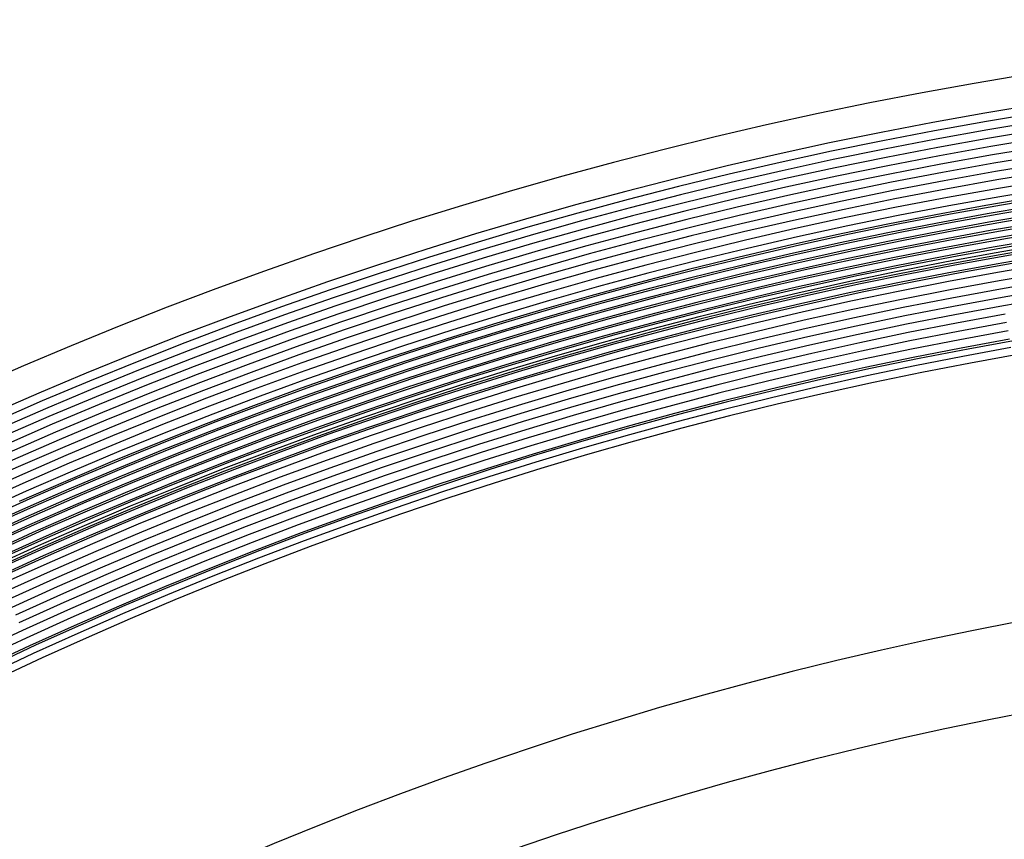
# Model space of a CAD drawing. Header units: millimetres. Extents: x -232 to 232, y -232 to 232.
# Tile 52 of 66: x -75 to -31, y 154 to 190. Entities that reach past the tile are written whole.
import ezdxf

# ---------------------------------------------------------------- set-up
doc = ezdxf.new("R2010")
doc.units = ezdxf.units.MM
doc.layers.add('HIDDEN', color=7, linetype='Continuous')
doc.layers.add('THICK', color=7, linetype='Continuous')

msp = doc.modelspace()

# ---------------------------------------------------------------- linework, layer by layer
at = {"layer": 'HIDDEN'}
for p, q in [((-30.098, 182.155), (-32.305, 181.777)), ((-32.305, 181.777), (-34.507, 181.372)), ((-30.036, 181.785), (-32.239, 181.408)), ((-34.507, 181.372), (-36.705, 180.94)), ((-32.239, 181.408), (-34.437, 181.003)), ((-32.174, 181.038), (-34.367, 180.635)), ((-29.975, 181.415), (-32.174, 181.038)), ((-29.914, 181.045), (-32.108, 180.669)), ((-36.705, 180.94), (-38.897, 180.481)), ((-34.437, 181.003), (-36.63, 180.572)), ((-34.367, 180.635), (-36.556, 180.205)), ((-32.108, 180.669), (-34.297, 180.266)), ((-29.853, 180.675), (-32.042, 180.3)), ((-38.897, 180.481), (-41.083, 179.996)), ((-36.63, 180.572), (-38.818, 180.115)), ((-36.556, 180.205), (-38.739, 179.748)), ((-34.297, 180.266), (-36.481, 179.837)), ((-32.042, 180.3), (-34.227, 179.898)), ((-29.792, 180.305), (-31.977, 179.931)), ((-41.083, 179.996), (-43.263, 179.485)), ((-38.818, 180.115), (-40.999, 179.63)), ((-38.739, 179.748), (-40.916, 179.265)), ((-36.481, 179.837), (-38.66, 179.381)), ((-34.227, 179.898), (-36.406, 179.47)), ((-31.977, 179.931), (-34.157, 179.53)), ((-29.731, 179.935), (-31.911, 179.561)), ((-43.263, 179.485), (-45.437, 178.947)), ((-40.999, 179.63), (-43.175, 179.12)), ((-38.66, 179.381), (-40.833, 178.899)), ((-36.406, 179.47), (-38.581, 179.015)), ((-34.157, 179.53), (-36.332, 179.102)), ((-31.911, 179.561), (-34.087, 179.161)), ((-29.67, 179.565), (-31.846, 179.192)), ((-45.437, 178.947), (-47.604, 178.382)), ((-43.175, 179.12), (-45.345, 178.583)), ((-40.916, 179.265), (-43.087, 178.755)), ((-40.833, 178.899), (-43, 178.391)), ((-38.581, 179.015), (-40.749, 178.534)), ((-36.332, 179.102), (-38.502, 178.648)), ((-34.087, 179.161), (-36.257, 178.735)), ((-31.846, 179.192), (-34.017, 178.793)), ((-29.609, 179.195), (-31.78, 178.823)), ((-45.345, 178.583), (-47.507, 178.02)), ((-43.087, 178.755), (-45.252, 178.22)), ((-40.749, 178.534), (-42.912, 178.026)), ((-38.502, 178.648), (-40.666, 178.168)), ((-36.257, 178.735), (-38.423, 178.282)), ((-34.017, 178.793), (-36.183, 178.367)), ((-33.947, 178.424), (-36.108, 178)), ((-31.78, 178.823), (-33.947, 178.424)), ((-31.714, 178.454), (-33.876, 178.056)), ((-29.547, 178.825), (-31.714, 178.454)), ((-29.486, 178.455), (-31.649, 178.085)), ((-47.604, 178.382), (-49.764, 177.792)), ((-47.507, 178.02), (-49.663, 177.431)), ((-45.252, 178.22), (-47.411, 177.658)), ((-43, 178.391), (-45.16, 177.856)), ((-42.912, 178.026), (-45.068, 177.493)), ((-40.666, 178.168), (-42.824, 177.662)), ((-38.423, 178.282), (-40.582, 177.802)), ((-36.183, 178.367), (-38.344, 177.915)), ((-36.108, 178), (-38.265, 177.548)), ((-33.876, 178.056), (-36.034, 177.632)), ((-31.649, 178.085), (-33.806, 177.688)), ((-29.425, 178.085), (-31.583, 177.715)), ((-49.764, 177.792), (-51.917, 177.175)), ((-47.411, 177.658), (-49.562, 177.069)), ((-45.16, 177.856), (-47.314, 177.295)), ((-42.824, 177.662), (-44.976, 177.129)), ((-40.582, 177.802), (-42.736, 177.297)), ((-38.344, 177.915), (-40.499, 177.437)), ((-38.265, 177.548), (-40.415, 177.071)), ((-36.034, 177.632), (-38.186, 177.182)), ((-33.806, 177.688), (-35.959, 177.265)), ((-31.583, 177.715), (-33.736, 177.319)), ((-29.364, 177.715), (-31.517, 177.346)), ((-51.917, 177.175), (-54.062, 176.532)), ((-49.663, 177.431), (-51.812, 176.815)), ((-47.314, 177.295), (-49.461, 176.708)), ((-45.068, 177.493), (-47.217, 176.933)), ((-44.976, 177.129), (-47.121, 176.571)), ((-42.736, 177.297), (-44.883, 176.766)), ((-40.499, 177.437), (-42.648, 176.933)), ((-38.186, 177.182), (-40.332, 176.706)), ((-35.959, 177.265), (-38.107, 176.815)), ((-33.736, 177.319), (-35.885, 176.897)), ((-31.517, 177.346), (-33.666, 176.951)), ((-51.812, 176.815), (-53.953, 176.174)), ((-49.562, 177.069), (-51.706, 176.455)), ((-49.461, 176.708), (-51.601, 176.095)), ((-47.217, 176.933), (-49.36, 176.347)), ((-44.883, 176.766), (-47.024, 176.208)), ((-42.648, 176.933), (-44.791, 176.402)), ((-40.415, 177.071), (-42.56, 176.568)), ((-40.332, 176.706), (-42.472, 176.203)), ((-38.107, 176.815), (-40.248, 176.34)), ((-35.885, 176.897), (-38.028, 176.449)), ((-33.666, 176.951), (-35.81, 176.529)), ((-31.452, 176.977), (-33.596, 176.582)), ((-54.062, 176.532), (-56.2, 175.864)), ((-51.706, 176.455), (-53.843, 175.815)), ((-49.36, 176.347), (-51.495, 175.736)), ((-47.121, 176.571), (-49.259, 175.986)), ((-44.791, 176.402), (-46.927, 175.846)), ((-42.56, 176.568), (-44.699, 176.039)), ((-40.248, 176.34), (-42.384, 175.839)), ((-38.028, 176.449), (-40.165, 175.974)), ((-35.81, 176.529), (-37.949, 176.082)), ((-33.596, 176.582), (-35.735, 176.162)), ((-31.386, 176.608), (-33.526, 176.214)), ((-31.321, 176.239), (-33.456, 175.846)), ((-56.2, 175.864), (-58.329, 175.169)), ((-53.953, 176.174), (-56.086, 175.506)), ((-53.843, 175.815), (-55.971, 175.149)), ((-51.601, 176.095), (-53.733, 175.457)), ((-49.259, 175.986), (-51.39, 175.376)), ((-47.024, 176.208), (-49.158, 175.625)), ((-46.927, 175.846), (-49.057, 175.264)), ((-44.699, 176.039), (-46.831, 175.484)), ((-42.472, 176.203), (-44.606, 175.675)), ((-42.384, 175.839), (-44.514, 175.312)), ((-40.165, 175.974), (-42.297, 175.474)), ((-37.949, 176.082), (-40.082, 175.609)), ((-35.735, 176.162), (-37.87, 175.716)), ((-33.526, 176.214), (-35.661, 175.794)), ((-33.456, 175.846), (-35.586, 175.427)), ((-31.255, 175.869), (-33.386, 175.477)), ((-56.086, 175.506), (-58.21, 174.813)), ((-53.733, 175.457), (-55.857, 174.792)), ((-51.495, 175.736), (-53.623, 175.098)), ((-51.39, 175.376), (-53.513, 174.739)), ((-49.158, 175.625), (-51.284, 175.016)), ((-46.831, 175.484), (-48.956, 174.903)), ((-44.606, 175.675), (-46.734, 175.121)), ((-42.297, 175.474), (-44.422, 174.948)), ((-40.082, 175.609), (-42.209, 175.11)), ((-37.87, 175.716), (-39.998, 175.243)), ((-35.661, 175.794), (-37.791, 175.349)), ((-35.586, 175.427), (-37.712, 174.982)), ((-33.386, 175.477), (-35.512, 175.059)), ((-31.189, 175.5), (-33.316, 175.109)), ((-58.329, 175.169), (-60.449, 174.449)), ((-55.971, 175.149), (-58.092, 174.457)), ((-53.623, 175.098), (-55.743, 174.435)), ((-51.284, 175.016), (-53.404, 174.381)), ((-49.057, 175.264), (-51.179, 174.656)), ((-46.734, 175.121), (-48.855, 174.542)), ((-44.514, 175.312), (-46.637, 174.759)), ((-44.422, 174.948), (-46.541, 174.397)), ((-42.209, 175.11), (-44.33, 174.585)), ((-39.998, 175.243), (-42.121, 174.745)), ((-37.791, 175.349), (-39.915, 174.878)), ((-37.712, 174.982), (-39.831, 174.512)), ((-35.512, 175.059), (-37.633, 174.616)), ((-33.316, 175.109), (-35.437, 174.692)), ((-58.21, 174.813), (-60.326, 174.094)), ((-55.857, 174.792), (-57.973, 174.102)), ((-53.513, 174.739), (-55.629, 174.078)), ((-51.179, 174.656), (-53.294, 174.022)), ((-48.956, 174.903), (-51.074, 174.296)), ((-48.855, 174.542), (-50.968, 173.936)), ((-46.637, 174.759), (-48.754, 174.181)), ((-44.33, 174.585), (-46.444, 174.034)), ((-42.121, 174.745), (-44.237, 174.221)), ((-39.915, 174.878), (-42.033, 174.381)), ((-39.831, 174.512), (-41.945, 174.016)), ((-37.633, 174.616), (-39.748, 174.146)), ((-35.437, 174.692), (-37.554, 174.249)), ((-60.449, 174.449), (-62.561, 173.703)), ((-60.326, 174.094), (-62.433, 173.35)), ((-58.092, 174.457), (-60.203, 173.74)), ((-57.973, 174.102), (-60.081, 173.386)), ((-55.743, 174.435), (-57.855, 173.746)), ((-55.629, 174.078), (-57.736, 173.39)), ((-53.404, 174.381), (-55.515, 173.72)), ((-51.074, 174.296), (-53.184, 173.664)), ((-48.754, 174.181), (-50.863, 173.576)), ((-46.541, 174.397), (-48.652, 173.819)), ((-44.237, 174.221), (-46.347, 173.672)), ((-42.033, 174.381), (-44.145, 173.858)), ((-39.748, 174.146), (-41.857, 173.652)), ((-37.554, 174.249), (-39.664, 173.781)), ((-62.561, 173.703), (-64.663, 172.931)), ((-60.203, 173.74), (-62.306, 172.997)), ((-57.855, 173.746), (-59.958, 173.031)), ((-55.515, 173.72), (-57.618, 173.034)), ((-53.294, 174.022), (-55.401, 173.363)), ((-53.184, 173.664), (-55.286, 173.006)), ((-50.968, 173.936), (-53.074, 173.305)), ((-48.652, 173.819), (-50.757, 173.216)), ((-46.444, 174.034), (-48.551, 173.458)), ((-46.347, 173.672), (-48.45, 173.097)), ((-44.145, 173.858), (-46.251, 173.31)), ((-41.945, 174.016), (-44.053, 173.495)), ((-41.857, 173.652), (-43.96, 173.131)), ((-39.664, 173.781), (-41.769, 173.287)), ((-62.433, 173.35), (-64.532, 172.58)), ((-60.081, 173.386), (-62.179, 172.644)), ((-57.736, 173.39), (-59.835, 172.677)), ((-55.401, 173.363), (-57.499, 172.678)), ((-53.074, 173.305), (-55.172, 172.649)), ((-50.863, 173.576), (-52.964, 172.947)), ((-50.757, 173.216), (-52.855, 172.588)), ((-48.551, 173.458), (-50.652, 172.857)), ((-46.251, 173.31), (-48.349, 172.736)), ((-44.053, 173.495), (-46.154, 172.947)), ((-41.769, 173.287), (-43.868, 172.768)), ((-64.663, 172.931), (-66.756, 172.134)), ((-62.306, 172.997), (-64.4, 172.228)), ((-59.958, 173.031), (-62.052, 172.291)), ((-57.618, 173.034), (-59.712, 172.323)), ((-55.286, 173.006), (-57.381, 172.323)), ((-52.964, 172.947), (-55.058, 172.292)), ((-50.652, 172.857), (-52.745, 172.23)), ((-48.45, 173.097), (-50.546, 172.497)), ((-46.154, 172.947), (-48.248, 172.375)), ((-43.96, 173.131), (-46.057, 172.585)), ((-43.868, 172.768), (-45.96, 172.223)), ((-64.532, 172.58), (-66.62, 171.784)), ((-62.179, 172.644), (-64.269, 171.877)), ((-59.835, 172.677), (-61.925, 171.938)), ((-59.712, 172.323), (-61.798, 171.586)), ((-57.499, 172.678), (-59.59, 171.968)), ((-57.381, 172.323), (-59.467, 171.614)), ((-55.172, 172.649), (-57.262, 171.967)), ((-52.855, 172.588), (-54.944, 171.934)), ((-50.546, 172.497), (-52.635, 171.871)), ((-48.349, 172.736), (-50.441, 172.137)), ((-48.248, 172.375), (-50.335, 171.777)), ((-46.057, 172.585), (-48.147, 172.014)), ((-66.756, 172.134), (-68.839, 171.312)), ((-64.4, 172.228), (-66.484, 171.435)), ((-62.052, 172.291), (-64.138, 171.526)), ((-61.925, 171.938), (-64.006, 171.175)), ((-59.59, 171.968), (-61.671, 171.233)), ((-57.262, 171.967), (-59.344, 171.26)), ((-55.058, 172.292), (-57.144, 171.611)), ((-54.944, 171.934), (-57.025, 171.255)), ((-52.745, 172.23), (-54.83, 171.577)), ((-50.441, 172.137), (-52.525, 171.512)), ((-48.147, 172.014), (-50.23, 171.417)), ((-45.96, 172.223), (-48.046, 171.653)), ((-66.62, 171.784), (-68.699, 170.964)), ((-64.269, 171.877), (-66.349, 171.085)), ((-64.138, 171.526), (-66.213, 170.735)), ((-61.798, 171.586), (-63.875, 170.823)), ((-59.467, 171.614), (-61.544, 170.88)), ((-57.144, 171.611), (-59.221, 170.905)), ((-54.83, 171.577), (-56.907, 170.899)), ((-52.635, 171.871), (-54.716, 171.22)), ((-52.525, 171.512), (-54.602, 170.863)), ((-50.335, 171.777), (-52.415, 171.154)), ((-48.046, 171.653), (-50.125, 171.057)), ((-68.839, 171.312), (-70.911, 170.464)), ((-66.484, 171.435), (-68.559, 170.616)), ((-66.349, 171.085), (-68.419, 170.268)), ((-64.006, 171.175), (-66.078, 170.386)), ((-61.671, 171.233), (-63.743, 170.472)), ((-59.344, 171.26), (-61.417, 170.527)), ((-57.025, 171.255), (-59.098, 170.551)), ((-54.716, 171.22), (-56.788, 170.544)), ((-52.415, 171.154), (-54.487, 170.505)), ((-50.23, 171.417), (-52.305, 170.795)), ((-50.125, 171.057), (-52.196, 170.437)), ((-68.699, 170.964), (-70.767, 170.118)), ((-68.559, 170.616), (-70.623, 169.771)), ((-66.213, 170.735), (-68.279, 169.92)), ((-63.875, 170.823), (-65.942, 170.036)), ((-61.544, 170.88), (-63.612, 170.121)), ((-59.221, 170.905), (-61.29, 170.174)), ((-56.907, 170.899), (-58.976, 170.197)), ((-54.602, 170.863), (-56.67, 170.188)), ((-52.305, 170.795), (-54.373, 170.148)), ((-70.911, 170.464), (-72.974, 169.591)), ((-68.419, 170.268), (-70.479, 169.425)), ((-66.078, 170.386), (-68.14, 169.572)), ((-63.743, 170.472), (-65.807, 169.686)), ((-61.417, 170.527), (-63.481, 169.77)), ((-61.29, 170.174), (-63.349, 169.418)), ((-59.098, 170.551), (-61.163, 169.822)), ((-58.976, 170.197), (-61.036, 169.469)), ((-56.788, 170.544), (-58.853, 169.842)), ((-56.67, 170.188), (-58.73, 169.488)), ((-54.487, 170.505), (-56.552, 169.832)), ((-54.373, 170.148), (-56.433, 169.476)), ((-52.196, 170.437), (-54.259, 169.791)), ((-70.767, 170.118), (-72.826, 169.247)), ((-70.623, 169.771), (-72.677, 168.902)), ((-68.279, 169.92), (-70.335, 169.079)), ((-65.942, 170.036), (-68, 169.224)), ((-63.612, 170.121), (-65.671, 169.337)), ((-63.481, 169.77), (-65.535, 168.987)), ((-61.163, 169.822), (-63.218, 169.067)), ((-58.853, 169.842), (-60.909, 169.116)), ((-56.552, 169.832), (-58.607, 169.134)), ((-54.259, 169.791), (-56.315, 169.12)), ((-72.974, 169.591), (-75.026, 168.694)), ((-70.479, 169.425), (-72.529, 168.558)), ((-68.14, 169.572), (-70.191, 168.733)), ((-65.807, 169.686), (-67.86, 168.876)), ((-65.671, 169.337), (-67.72, 168.528)), ((-63.349, 169.418), (-65.4, 168.638)), ((-61.036, 169.469), (-63.087, 168.716)), ((-58.73, 169.488), (-60.782, 168.763)), ((-56.433, 169.476), (-58.485, 168.779)), ((-72.826, 169.247), (-74.873, 168.351)), ((-72.677, 168.902), (-74.721, 168.008)), ((-70.335, 169.079), (-72.381, 168.213)), ((-68, 169.224), (-70.047, 168.387)), ((-67.86, 168.876), (-69.903, 168.04)), ((-65.535, 168.987), (-67.58, 168.18)), ((-63.218, 169.067), (-65.264, 168.288)), ((-60.909, 169.116), (-62.955, 168.365)), ((-58.607, 169.134), (-60.655, 168.41)), ((-56.315, 169.12), (-58.362, 168.425)), ((-72.529, 168.558), (-74.568, 167.666)), ((-70.191, 168.733), (-72.233, 167.869)), ((-67.72, 168.528), (-69.759, 167.694)), ((-65.4, 168.638), (-67.44, 167.832)), ((-63.087, 168.716), (-65.129, 167.938)), ((-60.782, 168.763), (-62.824, 168.013)), ((-60.655, 168.41), (-62.693, 167.662)), ((-58.485, 168.779), (-60.527, 168.057)), ((-58.362, 168.425), (-60.4, 167.705)), ((-74.873, 168.351), (-76.91, 167.43)), ((-74.721, 168.008), (-76.753, 167.09)), ((-72.381, 168.213), (-74.416, 167.323)), ((-70.047, 168.387), (-72.085, 167.524)), ((-69.903, 168.04), (-71.936, 167.18)), ((-67.58, 168.18), (-69.615, 167.348)), ((-65.264, 168.288), (-67.301, 167.484)), ((-62.955, 168.365), (-64.993, 167.589)), ((-62.824, 168.013), (-64.857, 167.239)), ((-60.527, 168.057), (-62.561, 167.311)), ((-74.568, 167.666), (-76.597, 166.749)), ((-72.233, 167.869), (-74.264, 166.98)), ((-69.759, 167.694), (-71.788, 166.836)), ((-67.44, 167.832), (-69.471, 167.002)), ((-65.129, 167.938), (-67.161, 167.136)), ((-64.993, 167.589), (-67.021, 166.788)), ((-62.693, 167.662), (-64.722, 166.889)), ((-60.4, 167.705), (-62.43, 166.96)), ((-74.416, 167.323), (-76.44, 166.408)), ((-72.085, 167.524), (-74.111, 166.638)), ((-71.936, 167.18), (-73.959, 166.295)), ((-69.615, 167.348), (-71.64, 166.491)), ((-67.301, 167.484), (-69.327, 166.655)), ((-67.161, 167.136), (-69.183, 166.309)), ((-64.857, 167.239), (-66.881, 166.44)), ((-62.561, 167.311), (-64.586, 166.54)), ((-74.264, 166.98), (-76.284, 166.067)), ((-71.788, 166.836), (-73.806, 165.953)), ((-69.471, 167.002), (-71.492, 166.147)), ((-67.021, 166.788), (-69.039, 165.963)), ((-64.722, 166.889), (-66.741, 166.092)), ((-62.43, 166.96), (-64.451, 166.19)), ((-74.111, 166.638), (-76.127, 165.727)), ((-73.959, 166.295), (-75.97, 165.386)), ((-71.64, 166.491), (-73.654, 165.61)), ((-69.327, 166.655), (-71.343, 165.802)), ((-69.183, 166.309), (-71.195, 165.458)), ((-66.881, 166.44), (-68.895, 165.617)), ((-64.586, 166.54), (-66.601, 165.744)), ((-73.806, 165.953), (-75.814, 165.045)), ((-71.492, 166.147), (-73.502, 165.267)), ((-71.343, 165.802), (-73.349, 164.925)), ((-69.039, 165.963), (-71.047, 165.113)), ((-66.741, 166.092), (-68.751, 165.27)), ((-64.451, 166.19), (-66.462, 165.396)), ((-73.654, 165.61), (-75.657, 164.704)), ((-71.195, 165.458), (-73.197, 164.582)), ((-68.895, 165.617), (-70.899, 164.769)), ((-66.601, 165.744), (-68.607, 164.924)), ((-66.462, 165.396), (-68.463, 164.578)), ((-73.502, 165.267), (-75.501, 164.364)), ((-73.349, 164.925), (-75.344, 164.023)), ((-71.047, 165.113), (-73.045, 164.239)), ((-68.751, 165.27), (-70.751, 164.424)), ((-68.607, 164.924), (-70.602, 164.08)), ((-73.197, 164.582), (-75.188, 163.682)), ((-70.899, 164.769), (-72.892, 163.897)), ((-68.463, 164.578), (-70.454, 163.735)), ((-73.045, 164.239), (-75.031, 163.341)), ((-70.751, 164.424), (-72.74, 163.554)), ((-70.602, 164.08), (-72.587, 163.211)), ((-72.892, 163.897), (-74.875, 163.001)), ((-70.454, 163.735), (-72.435, 162.869)), ((-72.74, 163.554), (-74.718, 162.66)), ((-72.587, 163.211), (-74.562, 162.319)), ((-74.875, 163.001), (-76.846, 162.08)), ((-72.435, 162.869), (-74.405, 161.978)), ((-74.718, 162.66), (-76.686, 161.741)), ((-74.562, 162.319), (-76.525, 161.403)), ((-74.405, 161.978), (-76.364, 161.064))]:
    msp.add_line(p, q, dxfattribs=at)
for radius, start, end in [(182.25, 90.49209, 179.50791), (181.875, 90.49083, 179.50917)]:
    msp.add_arc((0, 0), radius, start, end, dxfattribs=at)
at = {"layer": 'THICK'}
for p, q in [((-31.933, 179.685), (-29.751, 180.059)), ((-36.282, 178.857), (-34.11, 179.284)), ((-34.11, 179.284), (-31.933, 179.685)), ((-38.449, 178.404), (-36.282, 178.857)), ((-40.61, 177.924), (-38.449, 178.404)), ((-42.765, 177.419), (-40.61, 177.924)), ((-44.914, 176.887), (-42.765, 177.419)), ((-47.056, 176.329), (-44.914, 176.887)), ((-49.192, 175.745), (-47.056, 176.329)), ((-51.32, 175.136), (-49.192, 175.745)), ((-53.44, 174.5), (-51.32, 175.136)), ((-55.553, 173.839), (-53.44, 174.5)), ((-57.657, 173.153), (-55.553, 173.839)), ((-59.753, 172.441), (-57.657, 173.153)), ((-61.84, 171.703), (-59.753, 172.441)), ((-63.919, 170.941), (-61.84, 171.703)), ((-65.987, 170.153), (-63.919, 170.941)), ((-68.046, 169.34), (-65.987, 170.153)), ((-70.095, 168.502), (-68.046, 169.34)), ((-72.134, 167.639), (-70.095, 168.502)), ((-74.162, 166.752), (-72.134, 167.639)), ((-76.179, 165.84), (-74.162, 166.752))]:
    msp.add_line(p, q, dxfattribs=at)
for radius, start, end in [(190, 90.60227, 179.39773), (188.625, 90.50923, 179.49077), (188.25, 90.50842, 179.49158), (187.875, 90.50756, 179.49244), (187.5, 90.50676, 179.49324), (187.125, 90.5059, 179.4941), (186.75, 90.50499, 179.49501), (186.375, 90.50407, 179.49593), (186, 90.5031, 179.49685), (185.625, 90.50212, 179.49782), (185.25, 90.50115, 179.49885), (184.875, 90.50012, 179.49988), (184.5, 90.49908, 179.50092), (184.125, 90.498, 179.502), (183.75, 90.49685, 179.50315), (183.375, 90.4957, 179.5043), (183, 90.49456, 179.50544), (182.625, 90.4933, 179.5067), (178.5, 90.64118, 179.35882), (177.875, 90.64422, 179.35579), (166.25, 90.68845, 179.31155), (162.25, 90.70541, 179.29459)]:
    msp.add_arc((0, 0), radius, start, end, dxfattribs=at)

doc.saveas('drawing.dxf')
